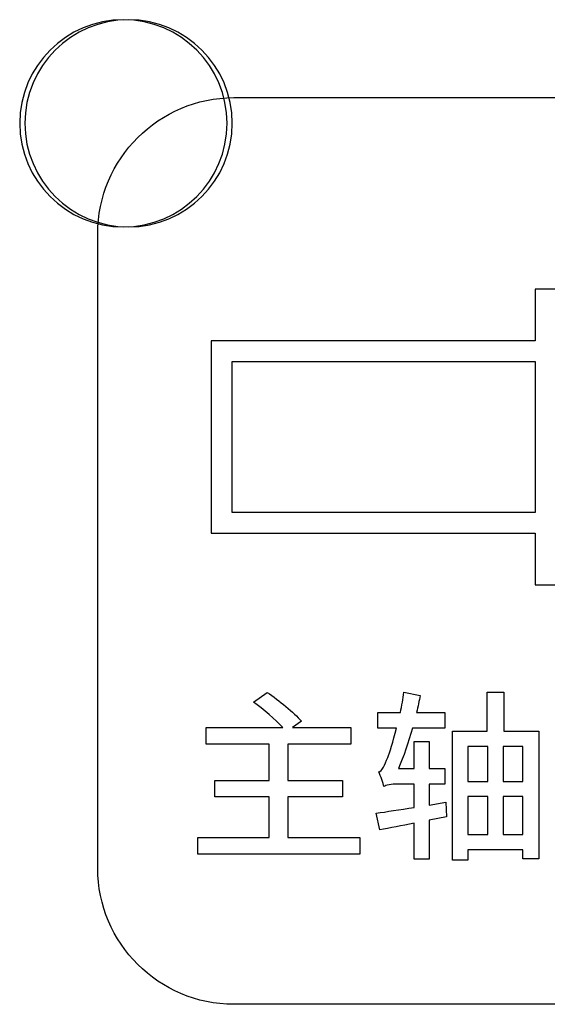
# Model space of a CAD drawing. Header units: millimetres. Extents: x 7320 to 8980, y -2461 to -1618.
# Tile 19 of 92: x 7498 to 7508, y -2179 to -2160. Entities that reach past the tile are written whole.
import ezdxf

# ---------------------------------------------------------------- set-up
doc = ezdxf.new("R2010")
doc.units = ezdxf.units.MM
doc.header["$LTSCALE"] = 3

msp = doc.modelspace()

# ---------------------------------------------------------------- linework, layer by layer
at = {"linetype": 'Continuous', "lineweight": 30}
for points, knots in [([(7499.742, -2160.463), (7500.847, -2160.463), (7501.742, -2161.359), (7501.742, -2162.463), (7501.742, -2162.463), (7501.742, -2163.567), (7500.847, -2164.463), (7499.742, -2164.463), (7499.742, -2164.463), (7498.638, -2164.463), (7497.742, -2163.567), (7497.742, -2162.463), (7497.742, -2162.463), (7497.742, -2161.359), (7498.638, -2160.463), (7499.742, -2160.463)], [0, 0, 0, 0, 0.2, 0.2, 0.2, 0.2, 0.4, 0.4, 0.4, 0.4, 0.6, 0.6, 0.6, 0.6, 1, 1, 1, 1]), ([(7499.842, -2160.463), (7500.947, -2160.463), (7501.842, -2161.359), (7501.842, -2162.463), (7501.842, -2162.463), (7501.842, -2163.567), (7500.947, -2164.463), (7499.842, -2164.463), (7499.842, -2164.463), (7498.738, -2164.463), (7497.842, -2163.567), (7497.842, -2162.463), (7497.842, -2162.463), (7497.842, -2161.359), (7498.738, -2160.463), (7499.842, -2160.463)], [0, 0, 0, 0, 0.2, 0.2, 0.2, 0.2, 0.4, 0.4, 0.4, 0.4, 0.6, 0.6, 0.6, 0.6, 1, 1, 1, 1]), ([(7501.872, -2179.468), (7501.872, -2179.468), (7514.122, -2179.468), (7514.122, -2179.468), (7514.122, -2179.468), (7515.566, -2179.468), (7516.747, -2178.287), (7516.747, -2176.843), (7516.747, -2176.843), (7516.747, -2176.843), (7516.747, -2164.593), (7516.747, -2164.593), (7516.747, -2164.593), (7516.747, -2163.149), (7515.566, -2161.968), (7514.122, -2161.968), (7514.122, -2161.968), (7514.122, -2161.968), (7501.872, -2161.968), (7501.872, -2161.968), (7501.872, -2161.968), (7500.429, -2161.968), (7499.247, -2163.149), (7499.247, -2164.593), (7499.247, -2164.593), (7499.247, -2164.593), (7499.247, -2176.843), (7499.247, -2176.843), (7499.247, -2176.843), (7499.247, -2178.287), (7500.429, -2179.468), (7501.872, -2179.468)], [0, 0, 0, 0, 0.111111, 0.111111, 0.111111, 0.111111, 0.222222, 0.222222, 0.222222, 0.222222, 0.333333, 0.333333, 0.333333, 0.333333, 0.444444, 0.444444, 0.444444, 0.444444, 0.555556, 0.555556, 0.555556, 0.555556, 0.666667, 0.666667, 0.666667, 0.666667, 0.777778, 0.777778, 0.777778, 0.777778, 1, 1, 1, 1]), ([(7501.872, -2179.468), (7501.872, -2179.468), (7514.122, -2179.468), (7514.122, -2179.468), (7514.122, -2179.468), (7515.566, -2179.468), (7516.747, -2178.287), (7516.747, -2176.843), (7516.747, -2176.843), (7516.747, -2176.843), (7516.747, -2164.593), (7516.747, -2164.593), (7516.747, -2164.593), (7516.747, -2163.149), (7515.566, -2161.968), (7514.122, -2161.968), (7514.122, -2161.968), (7514.122, -2161.968), (7501.872, -2161.968), (7501.872, -2161.968), (7501.872, -2161.968), (7500.429, -2161.968), (7499.247, -2163.149), (7499.247, -2164.593), (7499.247, -2164.593), (7499.247, -2164.593), (7499.247, -2176.843), (7499.247, -2176.843), (7499.247, -2176.843), (7499.247, -2178.287), (7500.429, -2179.468), (7501.872, -2179.468)], [0, 0, 0, 0, 0.111111, 0.111111, 0.111111, 0.111111, 0.222222, 0.222222, 0.222222, 0.222222, 0.333333, 0.333333, 0.333333, 0.333333, 0.444444, 0.444444, 0.444444, 0.444444, 0.555556, 0.555556, 0.555556, 0.555556, 0.666667, 0.666667, 0.666667, 0.666667, 0.777778, 0.777778, 0.777778, 0.777778, 1, 1, 1, 1]), ([(7509.911, -2166.226), (7509.911, -2166.226), (7511.26, -2167.303), (7511.26, -2167.303), (7511.26, -2167.303), (7511.26, -2167.303), (7511.336, -2167.363), (7511.336, -2167.363), (7511.336, -2167.363), (7511.336, -2167.363), (7511.335, -2167.459), (7511.335, -2167.459), (7511.335, -2167.459), (7511.335, -2167.459), (7511.333, -2169.61), (7511.333, -2169.61), (7511.333, -2169.61), (7511.333, -2169.61), (7511.333, -2169.705), (7511.333, -2169.705), (7511.333, -2169.705), (7511.333, -2169.705), (7511.26, -2169.764), (7511.26, -2169.764), (7511.26, -2169.764), (7511.26, -2169.764), (7509.911, -2170.868), (7509.911, -2170.868), (7509.911, -2170.868), (7509.911, -2170.868), (7509.911, -2171.172), (7509.911, -2171.172), (7509.911, -2171.172), (7509.911, -2171.172), (7509.911, -2171.372), (7509.911, -2171.372), (7509.911, -2171.372), (7509.911, -2171.372), (7509.711, -2171.372), (7509.711, -2171.372), (7509.711, -2171.372), (7509.711, -2171.372), (7507.888, -2171.372), (7507.888, -2171.372), (7507.888, -2171.372), (7507.888, -2171.372), (7507.688, -2171.372), (7507.688, -2171.372), (7507.688, -2171.372), (7507.688, -2171.372), (7507.688, -2171.172), (7507.688, -2171.172), (7507.688, -2171.172), (7507.688, -2171.172), (7507.688, -2170.375), (7507.688, -2170.375), (7507.688, -2170.375), (7507.688, -2170.375), (7501.639, -2170.377), (7501.639, -2170.377), (7501.639, -2170.377), (7501.639, -2170.377), (7501.439, -2170.377), (7501.439, -2170.377), (7501.439, -2170.377), (7501.439, -2170.377), (7501.439, -2170.178), (7501.439, -2170.178), (7501.439, -2170.178), (7501.439, -2170.178), (7501.439, -2166.859), (7501.439, -2166.859), (7501.439, -2166.859), (7501.439, -2166.859), (7501.439, -2166.659), (7501.439, -2166.659), (7501.439, -2166.659), (7501.439, -2166.659), (7501.639, -2166.659), (7501.639, -2166.659), (7501.639, -2166.659), (7501.639, -2166.659), (7507.688, -2166.66), (7507.688, -2166.66), (7507.688, -2166.66), (7507.688, -2166.66), (7507.688, -2165.863), (7507.688, -2165.863), (7507.688, -2165.863), (7507.688, -2165.863), (7507.688, -2165.663), (7507.688, -2165.663), (7507.688, -2165.663), (7507.688, -2165.663), (7507.888, -2165.663), (7507.888, -2165.663), (7507.888, -2165.663), (7507.888, -2165.663), (7509.711, -2165.663), (7509.711, -2165.663), (7509.711, -2165.663), (7509.711, -2165.663), (7509.911, -2165.663), (7509.911, -2165.663), (7509.911, -2165.663), (7509.911, -2165.663), (7509.911, -2165.863), (7509.911, -2165.863), (7509.911, -2165.863), (7509.911, -2165.863), (7509.911, -2166.226), (7509.911, -2166.226)], [0, 0, 0, 0, 0.034483, 0.034483, 0.034483, 0.034483, 0.068966, 0.068966, 0.068966, 0.068966, 0.103448, 0.103448, 0.103448, 0.103448, 0.137931, 0.137931, 0.137931, 0.137931, 0.172414, 0.172414, 0.172414, 0.172414, 0.206897, 0.206897, 0.206897, 0.206897, 0.241379, 0.241379, 0.241379, 0.241379, 0.275862, 0.275862, 0.275862, 0.275862, 0.310345, 0.310345, 0.310345, 0.310345, 0.344828, 0.344828, 0.344828, 0.344828, 0.37931, 0.37931, 0.37931, 0.37931, 0.413793, 0.413793, 0.413793, 0.413793, 0.448276, 0.448276, 0.448276, 0.448276, 0.482759, 0.482759, 0.482759, 0.482759, 0.517241, 0.517241, 0.517241, 0.517241, 0.551724, 0.551724, 0.551724, 0.551724, 0.586207, 0.586207, 0.586207, 0.586207, 0.62069, 0.62069, 0.62069, 0.62069, 0.655172, 0.655172, 0.655172, 0.655172, 0.689655, 0.689655, 0.689655, 0.689655, 0.724138, 0.724138, 0.724138, 0.724138, 0.758621, 0.758621, 0.758621, 0.758621, 0.793103, 0.793103, 0.793103, 0.793103, 0.827586, 0.827586, 0.827586, 0.827586, 0.862069, 0.862069, 0.862069, 0.862069, 0.896552, 0.896552, 0.896552, 0.896552, 0.931034, 0.931034, 0.931034, 0.931034, 1, 1, 1, 1]), ([(7509.911, -2166.226), (7509.911, -2166.226), (7511.26, -2167.303), (7511.26, -2167.303), (7511.26, -2167.303), (7511.26, -2167.303), (7511.336, -2167.363), (7511.336, -2167.363), (7511.336, -2167.363), (7511.336, -2167.363), (7511.335, -2167.459), (7511.335, -2167.459), (7511.335, -2167.459), (7511.335, -2167.459), (7511.333, -2169.61), (7511.333, -2169.61), (7511.333, -2169.61), (7511.333, -2169.61), (7511.333, -2169.705), (7511.333, -2169.705), (7511.333, -2169.705), (7511.333, -2169.705), (7511.26, -2169.764), (7511.26, -2169.764), (7511.26, -2169.764), (7511.26, -2169.764), (7509.911, -2170.868), (7509.911, -2170.868), (7509.911, -2170.868), (7509.911, -2170.868), (7509.911, -2171.172), (7509.911, -2171.172), (7509.911, -2171.172), (7509.911, -2171.172), (7509.911, -2171.372), (7509.911, -2171.372), (7509.911, -2171.372), (7509.911, -2171.372), (7509.711, -2171.372), (7509.711, -2171.372), (7509.711, -2171.372), (7509.711, -2171.372), (7507.888, -2171.372), (7507.888, -2171.372), (7507.888, -2171.372), (7507.888, -2171.372), (7507.688, -2171.372), (7507.688, -2171.372), (7507.688, -2171.372), (7507.688, -2171.372), (7507.688, -2171.172), (7507.688, -2171.172), (7507.688, -2171.172), (7507.688, -2171.172), (7507.688, -2170.375), (7507.688, -2170.375), (7507.688, -2170.375), (7507.688, -2170.375), (7501.639, -2170.377), (7501.639, -2170.377), (7501.639, -2170.377), (7501.639, -2170.377), (7501.439, -2170.377), (7501.439, -2170.377), (7501.439, -2170.377), (7501.439, -2170.377), (7501.439, -2170.178), (7501.439, -2170.178), (7501.439, -2170.178), (7501.439, -2170.178), (7501.439, -2166.859), (7501.439, -2166.859), (7501.439, -2166.859), (7501.439, -2166.859), (7501.439, -2166.659), (7501.439, -2166.659), (7501.439, -2166.659), (7501.439, -2166.659), (7501.639, -2166.659), (7501.639, -2166.659), (7501.639, -2166.659), (7501.639, -2166.659), (7507.688, -2166.66), (7507.688, -2166.66), (7507.688, -2166.66), (7507.688, -2166.66), (7507.688, -2165.863), (7507.688, -2165.863), (7507.688, -2165.863), (7507.688, -2165.863), (7507.688, -2165.663), (7507.688, -2165.663), (7507.688, -2165.663), (7507.688, -2165.663), (7507.888, -2165.663), (7507.888, -2165.663), (7507.888, -2165.663), (7507.888, -2165.663), (7509.711, -2165.663), (7509.711, -2165.663), (7509.711, -2165.663), (7509.711, -2165.663), (7509.911, -2165.663), (7509.911, -2165.663), (7509.911, -2165.663), (7509.911, -2165.663), (7509.911, -2165.863), (7509.911, -2165.863), (7509.911, -2165.863), (7509.911, -2165.863), (7509.911, -2166.226), (7509.911, -2166.226)], [0, 0, 0, 0, 0.034483, 0.034483, 0.034483, 0.034483, 0.068966, 0.068966, 0.068966, 0.068966, 0.103448, 0.103448, 0.103448, 0.103448, 0.137931, 0.137931, 0.137931, 0.137931, 0.172414, 0.172414, 0.172414, 0.172414, 0.206897, 0.206897, 0.206897, 0.206897, 0.241379, 0.241379, 0.241379, 0.241379, 0.275862, 0.275862, 0.275862, 0.275862, 0.310345, 0.310345, 0.310345, 0.310345, 0.344828, 0.344828, 0.344828, 0.344828, 0.37931, 0.37931, 0.37931, 0.37931, 0.413793, 0.413793, 0.413793, 0.413793, 0.448276, 0.448276, 0.448276, 0.448276, 0.482759, 0.482759, 0.482759, 0.482759, 0.517241, 0.517241, 0.517241, 0.517241, 0.551724, 0.551724, 0.551724, 0.551724, 0.586207, 0.586207, 0.586207, 0.586207, 0.62069, 0.62069, 0.62069, 0.62069, 0.655172, 0.655172, 0.655172, 0.655172, 0.689655, 0.689655, 0.689655, 0.689655, 0.724138, 0.724138, 0.724138, 0.724138, 0.758621, 0.758621, 0.758621, 0.758621, 0.793103, 0.793103, 0.793103, 0.793103, 0.827586, 0.827586, 0.827586, 0.827586, 0.862069, 0.862069, 0.862069, 0.862069, 0.896552, 0.896552, 0.896552, 0.896552, 0.931034, 0.931034, 0.931034, 0.931034, 1, 1, 1, 1]), ([(7507.688, -2167.058), (7507.688, -2167.058), (7501.839, -2167.058), (7501.839, -2167.058), (7501.839, -2167.058), (7501.839, -2167.058), (7501.839, -2169.978), (7501.839, -2169.978), (7501.839, -2169.978), (7501.839, -2169.978), (7507.688, -2169.976), (7507.688, -2169.976), (7507.688, -2169.976), (7507.688, -2169.976), (7507.688, -2167.058), (7507.688, -2167.058)], [0, 0, 0, 0, 0.2, 0.2, 0.2, 0.2, 0.4, 0.4, 0.4, 0.4, 0.6, 0.6, 0.6, 0.6, 1, 1, 1, 1]), ([(7507.688, -2167.058), (7507.688, -2167.058), (7501.839, -2167.058), (7501.839, -2167.058), (7501.839, -2167.058), (7501.839, -2167.058), (7501.839, -2169.978), (7501.839, -2169.978), (7501.839, -2169.978), (7501.839, -2169.978), (7507.688, -2169.976), (7507.688, -2169.976), (7507.688, -2169.976), (7507.688, -2169.976), (7507.688, -2167.058), (7507.688, -2167.058)], [0, 0, 0, 0, 0.2, 0.2, 0.2, 0.2, 0.4, 0.4, 0.4, 0.4, 0.6, 0.6, 0.6, 0.6, 1, 1, 1, 1]), ([(7502.914, -2176.246), (7502.914, -2176.246), (7502.914, -2175.466), (7502.914, -2175.466), (7502.914, -2175.466), (7502.914, -2175.466), (7503.972, -2175.466), (7503.972, -2175.466), (7503.972, -2175.466), (7503.972, -2175.466), (7503.972, -2175.149), (7503.972, -2175.149), (7503.972, -2175.149), (7503.972, -2175.149), (7502.914, -2175.149), (7502.914, -2175.149), (7502.914, -2175.149), (7502.914, -2175.149), (7502.914, -2174.447), (7502.914, -2174.447), (7502.914, -2174.447), (7502.914, -2174.447), (7504.127, -2174.447), (7504.127, -2174.447), (7504.127, -2174.447), (7504.127, -2174.447), (7504.127, -2174.126), (7504.127, -2174.126), (7504.127, -2174.126), (7504.127, -2174.126), (7503.005, -2174.126), (7503.005, -2174.126), (7503.005, -2174.126), (7503.005, -2174.126), (7503.178, -2174.002), (7503.178, -2174.002), (7503.178, -2174.002), (7503.033, -2173.836), (7502.744, -2173.6), (7502.518, -2173.448), (7502.518, -2173.448), (7502.518, -2173.448), (7502.25, -2173.635), (7502.25, -2173.635), (7502.25, -2173.635), (7502.444, -2173.773), (7502.674, -2173.97), (7502.818, -2174.126), (7502.818, -2174.126), (7502.818, -2174.126), (7501.337, -2174.126), (7501.337, -2174.126), (7501.337, -2174.126), (7501.337, -2174.126), (7501.337, -2174.447), (7501.337, -2174.447), (7501.337, -2174.447), (7501.337, -2174.447), (7502.554, -2174.447), (7502.554, -2174.447), (7502.554, -2174.447), (7502.554, -2174.447), (7502.554, -2175.149), (7502.554, -2175.149), (7502.554, -2175.149), (7502.554, -2175.149), (7501.506, -2175.149), (7501.506, -2175.149), (7501.506, -2175.149), (7501.506, -2175.149), (7501.506, -2175.466), (7501.506, -2175.466), (7501.506, -2175.466), (7501.506, -2175.466), (7502.554, -2175.466), (7502.554, -2175.466), (7502.554, -2175.466), (7502.554, -2175.466), (7502.554, -2176.246), (7502.554, -2176.246), (7502.554, -2176.246), (7502.554, -2176.246), (7501.178, -2176.246), (7501.178, -2176.246), (7501.178, -2176.246), (7501.178, -2176.246), (7501.178, -2176.567), (7501.178, -2176.567), (7501.178, -2176.567), (7501.178, -2176.567), (7504.303, -2176.567), (7504.303, -2176.567), (7504.303, -2176.567), (7504.303, -2176.567), (7504.303, -2176.246), (7504.303, -2176.246), (7504.303, -2176.246), (7504.303, -2176.246), (7502.914, -2176.246), (7502.914, -2176.246)], [0, 0, 0, 0, 0.038462, 0.038462, 0.038462, 0.038462, 0.076923, 0.076923, 0.076923, 0.076923, 0.115385, 0.115385, 0.115385, 0.115385, 0.153846, 0.153846, 0.153846, 0.153846, 0.192308, 0.192308, 0.192308, 0.192308, 0.230769, 0.230769, 0.230769, 0.230769, 0.269231, 0.269231, 0.269231, 0.269231, 0.307692, 0.307692, 0.307692, 0.307692, 0.346154, 0.346154, 0.346154, 0.346154, 0.384615, 0.384615, 0.384615, 0.384615, 0.423077, 0.423077, 0.423077, 0.423077, 0.461538, 0.461538, 0.461538, 0.461538, 0.5, 0.5, 0.5, 0.5, 0.538462, 0.538462, 0.538462, 0.538462, 0.576923, 0.576923, 0.576923, 0.576923, 0.615385, 0.615385, 0.615385, 0.615385, 0.653846, 0.653846, 0.653846, 0.653846, 0.692308, 0.692308, 0.692308, 0.692308, 0.730769, 0.730769, 0.730769, 0.730769, 0.769231, 0.769231, 0.769231, 0.769231, 0.807692, 0.807692, 0.807692, 0.807692, 0.846154, 0.846154, 0.846154, 0.846154, 0.884615, 0.884615, 0.884615, 0.884615, 0.923077, 0.923077, 0.923077, 0.923077, 1, 1, 1, 1]), ([(7502.914, -2176.246), (7502.914, -2176.246), (7502.914, -2175.466), (7502.914, -2175.466), (7502.914, -2175.466), (7502.914, -2175.466), (7503.972, -2175.466), (7503.972, -2175.466), (7503.972, -2175.466), (7503.972, -2175.466), (7503.972, -2175.149), (7503.972, -2175.149), (7503.972, -2175.149), (7503.972, -2175.149), (7502.914, -2175.149), (7502.914, -2175.149), (7502.914, -2175.149), (7502.914, -2175.149), (7502.914, -2174.447), (7502.914, -2174.447), (7502.914, -2174.447), (7502.914, -2174.447), (7504.127, -2174.447), (7504.127, -2174.447), (7504.127, -2174.447), (7504.127, -2174.447), (7504.127, -2174.126), (7504.127, -2174.126), (7504.127, -2174.126), (7504.127, -2174.126), (7503.005, -2174.126), (7503.005, -2174.126), (7503.005, -2174.126), (7503.005, -2174.126), (7503.178, -2174.002), (7503.178, -2174.002), (7503.178, -2174.002), (7503.033, -2173.836), (7502.744, -2173.6), (7502.518, -2173.448), (7502.518, -2173.448), (7502.518, -2173.448), (7502.25, -2173.635), (7502.25, -2173.635), (7502.25, -2173.635), (7502.444, -2173.773), (7502.674, -2173.97), (7502.818, -2174.126), (7502.818, -2174.126), (7502.818, -2174.126), (7501.337, -2174.126), (7501.337, -2174.126), (7501.337, -2174.126), (7501.337, -2174.126), (7501.337, -2174.447), (7501.337, -2174.447), (7501.337, -2174.447), (7501.337, -2174.447), (7502.554, -2174.447), (7502.554, -2174.447), (7502.554, -2174.447), (7502.554, -2174.447), (7502.554, -2175.149), (7502.554, -2175.149), (7502.554, -2175.149), (7502.554, -2175.149), (7501.506, -2175.149), (7501.506, -2175.149), (7501.506, -2175.149), (7501.506, -2175.149), (7501.506, -2175.466), (7501.506, -2175.466), (7501.506, -2175.466), (7501.506, -2175.466), (7502.554, -2175.466), (7502.554, -2175.466), (7502.554, -2175.466), (7502.554, -2175.466), (7502.554, -2176.246), (7502.554, -2176.246), (7502.554, -2176.246), (7502.554, -2176.246), (7501.178, -2176.246), (7501.178, -2176.246), (7501.178, -2176.246), (7501.178, -2176.246), (7501.178, -2176.567), (7501.178, -2176.567), (7501.178, -2176.567), (7501.178, -2176.567), (7504.303, -2176.567), (7504.303, -2176.567), (7504.303, -2176.567), (7504.303, -2176.567), (7504.303, -2176.246), (7504.303, -2176.246), (7504.303, -2176.246), (7504.303, -2176.246), (7502.914, -2176.246), (7502.914, -2176.246)], [0, 0, 0, 0, 0.038462, 0.038462, 0.038462, 0.038462, 0.076923, 0.076923, 0.076923, 0.076923, 0.115385, 0.115385, 0.115385, 0.115385, 0.153846, 0.153846, 0.153846, 0.153846, 0.192308, 0.192308, 0.192308, 0.192308, 0.230769, 0.230769, 0.230769, 0.230769, 0.269231, 0.269231, 0.269231, 0.269231, 0.307692, 0.307692, 0.307692, 0.307692, 0.346154, 0.346154, 0.346154, 0.346154, 0.384615, 0.384615, 0.384615, 0.384615, 0.423077, 0.423077, 0.423077, 0.423077, 0.461538, 0.461538, 0.461538, 0.461538, 0.5, 0.5, 0.5, 0.5, 0.538462, 0.538462, 0.538462, 0.538462, 0.576923, 0.576923, 0.576923, 0.576923, 0.615385, 0.615385, 0.615385, 0.615385, 0.653846, 0.653846, 0.653846, 0.653846, 0.692308, 0.692308, 0.692308, 0.692308, 0.730769, 0.730769, 0.730769, 0.730769, 0.769231, 0.769231, 0.769231, 0.769231, 0.807692, 0.807692, 0.807692, 0.807692, 0.846154, 0.846154, 0.846154, 0.846154, 0.884615, 0.884615, 0.884615, 0.884615, 0.923077, 0.923077, 0.923077, 0.923077, 1, 1, 1, 1]), ([(7505.963, -2175.565), (7505.963, -2175.565), (7505.638, -2175.621), (7505.638, -2175.621), (7505.638, -2175.621), (7505.638, -2175.621), (7505.638, -2175.216), (7505.638, -2175.216), (7505.638, -2175.216), (7505.638, -2175.216), (7505.945, -2175.216), (7505.945, -2175.216), (7505.945, -2175.216), (7505.945, -2175.216), (7505.945, -2174.919), (7505.945, -2174.919), (7505.945, -2174.919), (7505.945, -2174.919), (7505.638, -2174.919), (7505.638, -2174.919), (7505.638, -2174.919), (7505.638, -2174.919), (7505.638, -2174.394), (7505.638, -2174.394), (7505.638, -2174.394), (7505.638, -2174.394), (7505.349, -2174.394), (7505.349, -2174.394), (7505.349, -2174.394), (7505.349, -2174.394), (7505.349, -2174.919), (7505.349, -2174.919), (7505.349, -2174.919), (7505.349, -2174.919), (7505.049, -2174.919), (7505.049, -2174.919), (7505.049, -2174.919), (7505.145, -2174.686), (7505.24, -2174.418), (7505.317, -2174.136), (7505.317, -2174.136), (7505.317, -2174.136), (7505.945, -2174.136), (7505.945, -2174.136), (7505.945, -2174.136), (7505.945, -2174.136), (7505.945, -2173.833), (7505.945, -2173.833), (7505.945, -2173.833), (7505.945, -2173.833), (7505.399, -2173.833), (7505.399, -2173.833), (7505.399, -2173.833), (7505.423, -2173.723), (7505.448, -2173.611), (7505.469, -2173.505), (7505.469, -2173.505), (7505.469, -2173.505), (7505.155, -2173.445), (7505.155, -2173.445), (7505.155, -2173.445), (7505.137, -2173.572), (7505.113, -2173.706), (7505.088, -2173.833), (7505.088, -2173.833), (7505.088, -2173.833), (7504.654, -2173.833), (7504.654, -2173.833), (7504.654, -2173.833), (7504.654, -2173.833), (7504.654, -2174.136), (7504.654, -2174.136), (7504.654, -2174.136), (7504.654, -2174.136), (7505.014, -2174.136), (7505.014, -2174.136), (7505.014, -2174.136), (7504.943, -2174.404), (7504.876, -2174.619), (7504.841, -2174.701), (7504.841, -2174.701), (7504.781, -2174.856), (7504.735, -2174.965), (7504.668, -2174.983), (7504.668, -2174.983), (7504.707, -2175.057), (7504.753, -2175.205), (7504.767, -2175.265), (7504.767, -2175.265), (7504.799, -2175.237), (7504.915, -2175.216), (7505.032, -2175.216), (7505.032, -2175.216), (7505.032, -2175.216), (7505.349, -2175.216), (7505.349, -2175.216), (7505.349, -2175.216), (7505.349, -2175.216), (7505.349, -2175.667), (7505.349, -2175.667), (7505.349, -2175.667), (7505.074, -2175.709), (7504.816, -2175.752), (7504.619, -2175.78), (7504.619, -2175.78), (7504.619, -2175.78), (7504.689, -2176.098), (7504.689, -2176.098), (7504.689, -2176.098), (7504.883, -2176.066), (7505.109, -2176.02), (7505.349, -2175.974), (7505.349, -2175.974), (7505.349, -2175.974), (7505.349, -2176.665), (7505.349, -2176.665), (7505.349, -2176.665), (7505.349, -2176.665), (7505.638, -2176.665), (7505.638, -2176.665), (7505.638, -2176.665), (7505.638, -2176.665), (7505.638, -2175.914), (7505.638, -2175.914), (7505.638, -2175.914), (7505.638, -2175.914), (7505.977, -2175.851), (7505.977, -2175.851), (7505.977, -2175.851), (7505.977, -2175.851), (7505.963, -2175.565), (7505.963, -2175.565)], [0, 0, 0, 0, 0.029412, 0.029412, 0.029412, 0.029412, 0.058824, 0.058824, 0.058824, 0.058824, 0.088235, 0.088235, 0.088235, 0.088235, 0.117647, 0.117647, 0.117647, 0.117647, 0.147059, 0.147059, 0.147059, 0.147059, 0.176471, 0.176471, 0.176471, 0.176471, 0.205882, 0.205882, 0.205882, 0.205882, 0.235294, 0.235294, 0.235294, 0.235294, 0.264706, 0.264706, 0.264706, 0.264706, 0.294118, 0.294118, 0.294118, 0.294118, 0.323529, 0.323529, 0.323529, 0.323529, 0.352941, 0.352941, 0.352941, 0.352941, 0.382353, 0.382353, 0.382353, 0.382353, 0.411765, 0.411765, 0.411765, 0.411765, 0.441176, 0.441176, 0.441176, 0.441176, 0.470588, 0.470588, 0.470588, 0.470588, 0.5, 0.5, 0.5, 0.5, 0.529412, 0.529412, 0.529412, 0.529412, 0.558824, 0.558824, 0.558824, 0.558824, 0.588235, 0.588235, 0.588235, 0.588235, 0.617647, 0.617647, 0.617647, 0.617647, 0.647059, 0.647059, 0.647059, 0.647059, 0.676471, 0.676471, 0.676471, 0.676471, 0.705882, 0.705882, 0.705882, 0.705882, 0.735294, 0.735294, 0.735294, 0.735294, 0.764706, 0.764706, 0.764706, 0.764706, 0.794118, 0.794118, 0.794118, 0.794118, 0.823529, 0.823529, 0.823529, 0.823529, 0.852941, 0.852941, 0.852941, 0.852941, 0.882353, 0.882353, 0.882353, 0.882353, 0.911765, 0.911765, 0.911765, 0.911765, 0.941176, 0.941176, 0.941176, 0.941176, 1, 1, 1, 1]), ([(7505.963, -2175.565), (7505.963, -2175.565), (7505.638, -2175.621), (7505.638, -2175.621), (7505.638, -2175.621), (7505.638, -2175.621), (7505.638, -2175.216), (7505.638, -2175.216), (7505.638, -2175.216), (7505.638, -2175.216), (7505.945, -2175.216), (7505.945, -2175.216), (7505.945, -2175.216), (7505.945, -2175.216), (7505.945, -2174.919), (7505.945, -2174.919), (7505.945, -2174.919), (7505.945, -2174.919), (7505.638, -2174.919), (7505.638, -2174.919), (7505.638, -2174.919), (7505.638, -2174.919), (7505.638, -2174.394), (7505.638, -2174.394), (7505.638, -2174.394), (7505.638, -2174.394), (7505.349, -2174.394), (7505.349, -2174.394), (7505.349, -2174.394), (7505.349, -2174.394), (7505.349, -2174.919), (7505.349, -2174.919), (7505.349, -2174.919), (7505.349, -2174.919), (7505.049, -2174.919), (7505.049, -2174.919), (7505.049, -2174.919), (7505.145, -2174.686), (7505.24, -2174.418), (7505.317, -2174.136), (7505.317, -2174.136), (7505.317, -2174.136), (7505.945, -2174.136), (7505.945, -2174.136), (7505.945, -2174.136), (7505.945, -2174.136), (7505.945, -2173.833), (7505.945, -2173.833), (7505.945, -2173.833), (7505.945, -2173.833), (7505.399, -2173.833), (7505.399, -2173.833), (7505.399, -2173.833), (7505.423, -2173.723), (7505.448, -2173.611), (7505.469, -2173.505), (7505.469, -2173.505), (7505.469, -2173.505), (7505.155, -2173.445), (7505.155, -2173.445), (7505.155, -2173.445), (7505.137, -2173.572), (7505.113, -2173.706), (7505.088, -2173.833), (7505.088, -2173.833), (7505.088, -2173.833), (7504.654, -2173.833), (7504.654, -2173.833), (7504.654, -2173.833), (7504.654, -2173.833), (7504.654, -2174.136), (7504.654, -2174.136), (7504.654, -2174.136), (7504.654, -2174.136), (7505.014, -2174.136), (7505.014, -2174.136), (7505.014, -2174.136), (7504.943, -2174.404), (7504.876, -2174.619), (7504.841, -2174.701), (7504.841, -2174.701), (7504.781, -2174.856), (7504.735, -2174.965), (7504.668, -2174.983), (7504.668, -2174.983), (7504.707, -2175.057), (7504.753, -2175.205), (7504.767, -2175.265), (7504.767, -2175.265), (7504.799, -2175.237), (7504.915, -2175.216), (7505.032, -2175.216), (7505.032, -2175.216), (7505.032, -2175.216), (7505.349, -2175.216), (7505.349, -2175.216), (7505.349, -2175.216), (7505.349, -2175.216), (7505.349, -2175.667), (7505.349, -2175.667), (7505.349, -2175.667), (7505.074, -2175.709), (7504.816, -2175.752), (7504.619, -2175.78), (7504.619, -2175.78), (7504.619, -2175.78), (7504.689, -2176.098), (7504.689, -2176.098), (7504.689, -2176.098), (7504.883, -2176.066), (7505.109, -2176.02), (7505.349, -2175.974), (7505.349, -2175.974), (7505.349, -2175.974), (7505.349, -2176.665), (7505.349, -2176.665), (7505.349, -2176.665), (7505.349, -2176.665), (7505.638, -2176.665), (7505.638, -2176.665), (7505.638, -2176.665), (7505.638, -2176.665), (7505.638, -2175.914), (7505.638, -2175.914), (7505.638, -2175.914), (7505.638, -2175.914), (7505.977, -2175.851), (7505.977, -2175.851), (7505.977, -2175.851), (7505.977, -2175.851), (7505.963, -2175.565), (7505.963, -2175.565)], [0, 0, 0, 0, 0.029412, 0.029412, 0.029412, 0.029412, 0.058824, 0.058824, 0.058824, 0.058824, 0.088235, 0.088235, 0.088235, 0.088235, 0.117647, 0.117647, 0.117647, 0.117647, 0.147059, 0.147059, 0.147059, 0.147059, 0.176471, 0.176471, 0.176471, 0.176471, 0.205882, 0.205882, 0.205882, 0.205882, 0.235294, 0.235294, 0.235294, 0.235294, 0.264706, 0.264706, 0.264706, 0.264706, 0.294118, 0.294118, 0.294118, 0.294118, 0.323529, 0.323529, 0.323529, 0.323529, 0.352941, 0.352941, 0.352941, 0.352941, 0.382353, 0.382353, 0.382353, 0.382353, 0.411765, 0.411765, 0.411765, 0.411765, 0.441176, 0.441176, 0.441176, 0.441176, 0.470588, 0.470588, 0.470588, 0.470588, 0.5, 0.5, 0.5, 0.5, 0.529412, 0.529412, 0.529412, 0.529412, 0.558824, 0.558824, 0.558824, 0.558824, 0.588235, 0.588235, 0.588235, 0.588235, 0.617647, 0.617647, 0.617647, 0.617647, 0.647059, 0.647059, 0.647059, 0.647059, 0.676471, 0.676471, 0.676471, 0.676471, 0.705882, 0.705882, 0.705882, 0.705882, 0.735294, 0.735294, 0.735294, 0.735294, 0.764706, 0.764706, 0.764706, 0.764706, 0.794118, 0.794118, 0.794118, 0.794118, 0.823529, 0.823529, 0.823529, 0.823529, 0.852941, 0.852941, 0.852941, 0.852941, 0.882353, 0.882353, 0.882353, 0.882353, 0.911765, 0.911765, 0.911765, 0.911765, 0.941176, 0.941176, 0.941176, 0.941176, 1, 1, 1, 1]), ([(7507.081, -2174.196), (7507.081, -2174.196), (7507.081, -2173.445), (7507.081, -2173.445), (7507.081, -2173.445), (7507.081, -2173.445), (7506.757, -2173.445), (7506.757, -2173.445), (7506.757, -2173.445), (7506.757, -2173.445), (7506.757, -2174.196), (7506.757, -2174.196), (7506.757, -2174.196), (7506.757, -2174.196), (7506.09, -2174.196), (7506.09, -2174.196), (7506.09, -2174.196), (7506.09, -2174.196), (7506.09, -2176.687), (7506.09, -2176.687), (7506.09, -2176.687), (7506.09, -2176.687), (7506.386, -2176.687), (7506.386, -2176.687), (7506.386, -2176.687), (7506.386, -2176.687), (7506.386, -2176.486), (7506.386, -2176.486), (7506.386, -2176.486), (7506.386, -2176.486), (7507.448, -2176.486), (7507.448, -2176.486), (7507.448, -2176.486), (7507.448, -2176.486), (7507.448, -2176.662), (7507.448, -2176.662), (7507.448, -2176.662), (7507.448, -2176.662), (7507.755, -2176.662), (7507.755, -2176.662), (7507.755, -2176.662), (7507.755, -2176.662), (7507.755, -2174.196), (7507.755, -2174.196), (7507.755, -2174.196), (7507.755, -2174.196), (7507.081, -2174.196), (7507.081, -2174.196)], [0, 0, 0, 0, 0.076923, 0.076923, 0.076923, 0.076923, 0.153846, 0.153846, 0.153846, 0.153846, 0.230769, 0.230769, 0.230769, 0.230769, 0.307692, 0.307692, 0.307692, 0.307692, 0.384615, 0.384615, 0.384615, 0.384615, 0.461538, 0.461538, 0.461538, 0.461538, 0.538462, 0.538462, 0.538462, 0.538462, 0.615385, 0.615385, 0.615385, 0.615385, 0.692308, 0.692308, 0.692308, 0.692308, 0.769231, 0.769231, 0.769231, 0.769231, 0.846154, 0.846154, 0.846154, 0.846154, 1, 1, 1, 1]), ([(7507.081, -2174.196), (7507.081, -2174.196), (7507.081, -2173.445), (7507.081, -2173.445), (7507.081, -2173.445), (7507.081, -2173.445), (7506.757, -2173.445), (7506.757, -2173.445), (7506.757, -2173.445), (7506.757, -2173.445), (7506.757, -2174.196), (7506.757, -2174.196), (7506.757, -2174.196), (7506.757, -2174.196), (7506.09, -2174.196), (7506.09, -2174.196), (7506.09, -2174.196), (7506.09, -2174.196), (7506.09, -2176.687), (7506.09, -2176.687), (7506.09, -2176.687), (7506.09, -2176.687), (7506.386, -2176.687), (7506.386, -2176.687), (7506.386, -2176.687), (7506.386, -2176.687), (7506.386, -2176.486), (7506.386, -2176.486), (7506.386, -2176.486), (7506.386, -2176.486), (7507.448, -2176.486), (7507.448, -2176.486), (7507.448, -2176.486), (7507.448, -2176.486), (7507.448, -2176.662), (7507.448, -2176.662), (7507.448, -2176.662), (7507.448, -2176.662), (7507.755, -2176.662), (7507.755, -2176.662), (7507.755, -2176.662), (7507.755, -2176.662), (7507.755, -2174.196), (7507.755, -2174.196), (7507.755, -2174.196), (7507.755, -2174.196), (7507.081, -2174.196), (7507.081, -2174.196)], [0, 0, 0, 0, 0.076923, 0.076923, 0.076923, 0.076923, 0.153846, 0.153846, 0.153846, 0.153846, 0.230769, 0.230769, 0.230769, 0.230769, 0.307692, 0.307692, 0.307692, 0.307692, 0.384615, 0.384615, 0.384615, 0.384615, 0.461538, 0.461538, 0.461538, 0.461538, 0.538462, 0.538462, 0.538462, 0.538462, 0.615385, 0.615385, 0.615385, 0.615385, 0.692308, 0.692308, 0.692308, 0.692308, 0.769231, 0.769231, 0.769231, 0.769231, 0.846154, 0.846154, 0.846154, 0.846154, 1, 1, 1, 1]), ([(7506.771, -2174.492), (7506.771, -2174.492), (7506.771, -2175.166), (7506.771, -2175.166), (7506.771, -2175.166), (7506.771, -2175.166), (7506.386, -2175.166), (7506.386, -2175.166), (7506.386, -2175.166), (7506.386, -2175.166), (7506.386, -2174.492), (7506.386, -2174.492), (7506.386, -2174.492), (7506.386, -2174.492), (7506.771, -2174.492), (7506.771, -2174.492)], [0, 0, 0, 0, 0.2, 0.2, 0.2, 0.2, 0.4, 0.4, 0.4, 0.4, 0.6, 0.6, 0.6, 0.6, 1, 1, 1, 1]), ([(7506.771, -2174.492), (7506.771, -2174.492), (7506.771, -2175.166), (7506.771, -2175.166), (7506.771, -2175.166), (7506.771, -2175.166), (7506.386, -2175.166), (7506.386, -2175.166), (7506.386, -2175.166), (7506.386, -2175.166), (7506.386, -2174.492), (7506.386, -2174.492), (7506.386, -2174.492), (7506.386, -2174.492), (7506.771, -2174.492), (7506.771, -2174.492)], [0, 0, 0, 0, 0.2, 0.2, 0.2, 0.2, 0.4, 0.4, 0.4, 0.4, 0.6, 0.6, 0.6, 0.6, 1, 1, 1, 1]), ([(7507.448, -2175.166), (7507.448, -2175.166), (7507.067, -2175.166), (7507.067, -2175.166), (7507.067, -2175.166), (7507.067, -2175.166), (7507.067, -2174.492), (7507.067, -2174.492), (7507.067, -2174.492), (7507.067, -2174.492), (7507.448, -2174.492), (7507.448, -2174.492), (7507.448, -2174.492), (7507.448, -2174.492), (7507.448, -2175.166), (7507.448, -2175.166)], [0, 0, 0, 0, 0.2, 0.2, 0.2, 0.2, 0.4, 0.4, 0.4, 0.4, 0.6, 0.6, 0.6, 0.6, 1, 1, 1, 1]), ([(7507.448, -2175.166), (7507.448, -2175.166), (7507.067, -2175.166), (7507.067, -2175.166), (7507.067, -2175.166), (7507.067, -2175.166), (7507.067, -2174.492), (7507.067, -2174.492), (7507.067, -2174.492), (7507.067, -2174.492), (7507.448, -2174.492), (7507.448, -2174.492), (7507.448, -2174.492), (7507.448, -2174.492), (7507.448, -2175.166), (7507.448, -2175.166)], [0, 0, 0, 0, 0.2, 0.2, 0.2, 0.2, 0.4, 0.4, 0.4, 0.4, 0.6, 0.6, 0.6, 0.6, 1, 1, 1, 1]), ([(7506.386, -2175.459), (7506.386, -2175.459), (7506.771, -2175.459), (7506.771, -2175.459), (7506.771, -2175.459), (7506.771, -2175.459), (7506.771, -2176.193), (7506.771, -2176.193), (7506.771, -2176.193), (7506.771, -2176.193), (7506.386, -2176.193), (7506.386, -2176.193), (7506.386, -2176.193), (7506.386, -2176.193), (7506.386, -2175.459), (7506.386, -2175.459)], [0, 0, 0, 0, 0.2, 0.2, 0.2, 0.2, 0.4, 0.4, 0.4, 0.4, 0.6, 0.6, 0.6, 0.6, 1, 1, 1, 1]), ([(7506.386, -2175.459), (7506.386, -2175.459), (7506.771, -2175.459), (7506.771, -2175.459), (7506.771, -2175.459), (7506.771, -2175.459), (7506.771, -2176.193), (7506.771, -2176.193), (7506.771, -2176.193), (7506.771, -2176.193), (7506.386, -2176.193), (7506.386, -2176.193), (7506.386, -2176.193), (7506.386, -2176.193), (7506.386, -2175.459), (7506.386, -2175.459)], [0, 0, 0, 0, 0.2, 0.2, 0.2, 0.2, 0.4, 0.4, 0.4, 0.4, 0.6, 0.6, 0.6, 0.6, 1, 1, 1, 1]), ([(7507.067, -2176.193), (7507.067, -2176.193), (7507.067, -2175.459), (7507.067, -2175.459), (7507.067, -2175.459), (7507.067, -2175.459), (7507.448, -2175.459), (7507.448, -2175.459), (7507.448, -2175.459), (7507.448, -2175.459), (7507.448, -2176.193), (7507.448, -2176.193), (7507.448, -2176.193), (7507.448, -2176.193), (7507.067, -2176.193), (7507.067, -2176.193)], [0, 0, 0, 0, 0.2, 0.2, 0.2, 0.2, 0.4, 0.4, 0.4, 0.4, 0.6, 0.6, 0.6, 0.6, 1, 1, 1, 1]), ([(7507.067, -2176.193), (7507.067, -2176.193), (7507.067, -2175.459), (7507.067, -2175.459), (7507.067, -2175.459), (7507.067, -2175.459), (7507.448, -2175.459), (7507.448, -2175.459), (7507.448, -2175.459), (7507.448, -2175.459), (7507.448, -2176.193), (7507.448, -2176.193), (7507.448, -2176.193), (7507.448, -2176.193), (7507.067, -2176.193), (7507.067, -2176.193)], [0, 0, 0, 0, 0.2, 0.2, 0.2, 0.2, 0.4, 0.4, 0.4, 0.4, 0.6, 0.6, 0.6, 0.6, 1, 1, 1, 1])]:
    msp.add_open_spline(points, degree=3, knots=knots, dxfattribs=at)

doc.saveas('drawing.dxf')
